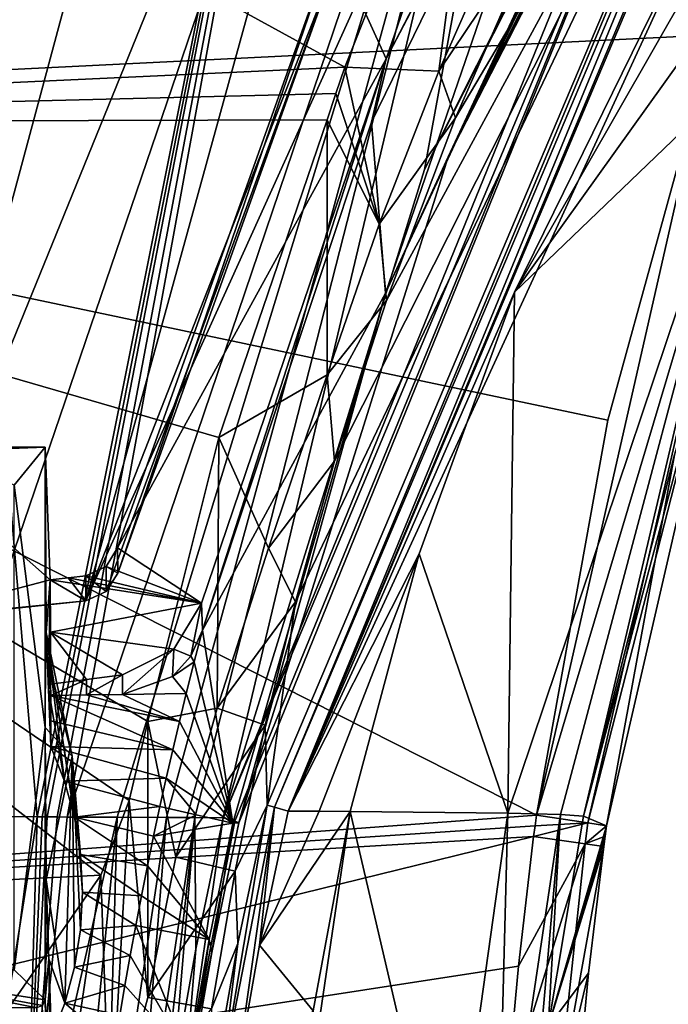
# Model space of a CAD drawing. Header units: millimetres. Extents: x -150 to 308, y -116 to 257.
# Tile 86 of 147: x 260.67 to 268.48, y 124.49 to 136.36. Entities that reach past the tile are written whole.
import ezdxf

# ---------------------------------------------------------------- set-up
doc = ezdxf.new("R2010")
doc.units = ezdxf.units.MM
doc.header["$LTSCALE"] = 81.481481
for name, color, linetype in [('197', 7, 'CONTINUOUS'), ('198', 7, 'CONTINUOUS'), ('209', 7, 'CONTINUOUS'), ('210', 7, 'CONTINUOUS'), ('211', 7, 'CONTINUOUS'), ('212', 7, 'CONTINUOUS'), ('213', 7, 'CONTINUOUS'), ('222', 7, 'CONTINUOUS'), ('223', 7, 'CONTINUOUS'), ('224', 7, 'CONTINUOUS'), ('226', 7, 'CONTINUOUS'), ('227', 7, 'CONTINUOUS'), ('228', 7, 'CONTINUOUS'), ('249', 7, 'CONTINUOUS'), ('255', 7, 'CONTINUOUS'), ('256', 7, 'CONTINUOUS'), ('257', 7, 'CONTINUOUS'), ('261', 7, 'CONTINUOUS'), ('262', 7, 'CONTINUOUS'), ('263', 7, 'CONTINUOUS'), ('265', 7, 'CONTINUOUS'), ('266', 7, 'CONTINUOUS'), ('267', 7, 'CONTINUOUS'), ('379', 7, 'CONTINUOUS'), ('390', 7, 'CONTINUOUS'), ('391', 7, 'CONTINUOUS'), ('397', 7, 'CONTINUOUS'), ('398', 7, 'CONTINUOUS'), ('400', 7, 'CONTINUOUS'), ('401', 7, 'CONTINUOUS'), ('445', 7, 'CONTINUOUS'), ('446', 7, 'CONTINUOUS'), ('447', 7, 'CONTINUOUS'), ('448', 7, 'CONTINUOUS'), ('449', 7, 'CONTINUOUS'), ('450', 7, 'CONTINUOUS'), ('451', 7, 'CONTINUOUS'), ('455', 7, 'CONTINUOUS'), ('469', 7, 'CONTINUOUS'), ('470', 7, 'CONTINUOUS'), ('471', 7, 'CONTINUOUS'), ('472', 7, 'CONTINUOUS'), ('473', 7, 'CONTINUOUS'), ('474', 7, 'CONTINUOUS'), ('493', 7, 'CONTINUOUS'), ('494', 7, 'CONTINUOUS')]:
    doc.layers.add(name, color=color, linetype=linetype)

msp = doc.modelspace()

# ---------------------------------------------------------------- linework, layer by layer
at = {"layer": '197', "linetype": 'CONTINUOUS'}
for points in [[(270.345, 142.189, -32.976), (263.901, 126.823, -33.059), (268.988, 137.888, -33.724), (270.345, 142.189, -32.976)], [(268.988, 137.888, -33.724), (263.901, 126.823, -33.059), (266.63, 133.078, -33.714), (268.988, 137.888, -33.724)], [(266.63, 133.078, -33.714), (263.901, 126.823, -33.059), (265.482, 129.923, -33.65), (266.63, 133.078, -33.714)], [(263.901, 126.823, -33.059), (264.277, 126.82, -33.302), (265.482, 129.923, -33.65), (263.901, 126.823, -33.059)], [(264.277, 126.82, -33.302), (264.648, 126.818, -33.552), (265.482, 129.923, -33.65), (264.277, 126.82, -33.302)]]:
    msp.add_3dface(points, dxfattribs=at)
at = {"layer": '198', "linetype": 'CONTINUOUS'}
for points in [[(264.277, 126.82, -33.302), (263.901, 126.823, -33.059), (263.558, 125.207, -32.981), (264.277, 126.82, -33.302)], [(264.648, 126.818, -33.552), (264.277, 126.82, -33.302), (263.558, 125.207, -32.981), (264.648, 126.818, -33.552)], [(264.648, 126.818, -33.552), (263.558, 125.207, -32.981), (264.203, 124.414, -33.465), (264.648, 126.818, -33.552)], [(263.558, 125.207, -32.981), (263.258, 123.513, -32.887), (264.203, 124.414, -33.465), (263.558, 125.207, -32.981)]]:
    msp.add_3dface(points, dxfattribs=at)
at = {"layer": '209', "linetype": 'CONTINUOUS'}
for points in [[(267.459, 126.761, -39.477), (267.032, 124.223, -39.771), (267.737, 126.644, -51.628), (267.459, 126.761, -39.477)], [(267.737, 126.644, -51.628), (267.032, 124.223, -39.771), (267.72, 126.52, -51.629), (267.737, 126.644, -51.628)], [(267.032, 124.223, -39.771), (267.703, 126.395, -51.63), (267.72, 126.52, -51.629), (267.032, 124.223, -39.771)], [(267.52, 124.869, -51.641), (267.703, 126.395, -51.63), (267.032, 124.223, -39.771), (267.52, 124.869, -51.641)], [(267.371, 123.276, -51.652), (267.52, 124.869, -51.641), (267.032, 124.223, -39.771), (267.371, 123.276, -51.652)]]:
    msp.add_3dface(points, dxfattribs=at)
at = {"layer": '210', "linetype": 'CONTINUOUS'}
for points in [[(266.859, 126.516, -52.807), (267.478, 126.43, -52.362), (266.676, 124.955, -52.814), (266.859, 126.516, -52.807)], [(266.676, 124.955, -52.814), (267.478, 126.43, -52.362), (266.529, 123.351, -52.821), (266.676, 124.955, -52.814)], [(266.529, 123.351, -52.821), (267.478, 126.43, -52.362), (267.145, 123.298, -52.377), (266.529, 123.351, -52.821)], [(267.478, 126.43, -52.362), (267.703, 126.395, -51.63), (267.145, 123.298, -52.377), (267.478, 126.43, -52.362)], [(267.703, 126.395, -51.63), (267.52, 124.869, -51.641), (267.145, 123.298, -52.377), (267.703, 126.395, -51.63)], [(267.52, 124.869, -51.641), (267.371, 123.276, -51.652), (267.145, 123.298, -52.377), (267.52, 124.869, -51.641)]]:
    msp.add_3dface(points, dxfattribs=at)
at = {"layer": '211', "linetype": 'CONTINUOUS'}
for points in [[(266.894, 126.772, -52.806), (267.512, 126.682, -52.361), (266.876, 126.644, -52.807), (266.894, 126.772, -52.806)], [(267.478, 126.43, -52.362), (266.859, 126.516, -52.807), (267.512, 126.682, -52.361), (267.478, 126.43, -52.362)], [(267.512, 126.682, -52.361), (266.859, 126.516, -52.807), (266.876, 126.644, -52.807), (267.512, 126.682, -52.361)], [(267.737, 126.644, -51.628), (267.478, 126.43, -52.362), (267.512, 126.682, -52.361), (267.737, 126.644, -51.628)], [(267.737, 126.644, -51.628), (267.72, 126.52, -51.629), (267.478, 126.43, -52.362), (267.737, 126.644, -51.628)], [(267.72, 126.52, -51.629), (267.703, 126.395, -51.63), (267.478, 126.43, -52.362), (267.72, 126.52, -51.629)]]:
    msp.add_3dface(points, dxfattribs=at)
at = {"layer": '212', "linetype": 'CONTINUOUS'}
for points in [[(269.631, 135.953, -51.993), (266.894, 126.772, -52.806), (269.029, 136.181, -52.416), (269.631, 135.953, -51.993)], [(269.029, 136.181, -52.416), (266.894, 126.772, -52.806), (267.753, 131.536, -52.69), (269.029, 136.181, -52.416)], [(267.512, 126.682, -52.361), (266.894, 126.772, -52.806), (269.631, 135.953, -51.993), (267.512, 126.682, -52.361)], [(269.854, 135.824, -51.268), (267.512, 126.682, -52.361), (269.631, 135.953, -51.993), (269.854, 135.824, -51.268)], [(267.737, 126.644, -51.628), (267.512, 126.682, -52.361), (269.854, 135.824, -51.268), (267.737, 126.644, -51.628)], [(267.737, 126.644, -51.628), (269.854, 135.824, -51.268), (268.556, 131.118, -51.521), (267.737, 126.644, -51.628)]]:
    msp.add_3dface(points, dxfattribs=at)
at = {"layer": '213', "linetype": 'CONTINUOUS'}
for points in [[(267.459, 126.761, -39.477), (268.556, 131.118, -51.521), (269.09, 132.892, -38.655), (267.459, 126.761, -39.477)], [(267.459, 126.761, -39.477), (267.737, 126.644, -51.628), (268.556, 131.118, -51.521), (267.459, 126.761, -39.477)]]:
    msp.add_3dface(points, dxfattribs=at)
at = {"layer": '222', "linetype": 'CONTINUOUS'}
for points in [[(272.052, 142.569, -33.602), (266.63, 133.078, -33.714), (274.657, 144.301, -34.698), (272.052, 142.569, -33.602)], [(274.657, 144.301, -34.698), (266.63, 133.078, -33.714), (269.626, 135.958, -35.577), (274.657, 144.301, -34.698)], [(272.052, 142.569, -33.602), (268.988, 137.888, -33.724), (266.63, 133.078, -33.714), (272.052, 142.569, -33.602)]]:
    msp.add_3dface(points, dxfattribs=at)
at = {"layer": '223', "linetype": 'CONTINUOUS'}
for points in [[(269.626, 135.958, -35.577), (266.63, 133.078, -33.714), (266.549, 126.796, -35.817), (269.626, 135.958, -35.577)], [(267.183, 126.78, -37.515), (269.626, 135.958, -35.577), (266.549, 126.796, -35.817), (267.183, 126.78, -37.515)], [(267.459, 126.761, -39.477), (269.626, 135.958, -35.577), (267.183, 126.78, -37.515), (267.459, 126.761, -39.477)], [(267.459, 126.761, -39.477), (269.09, 132.892, -38.655), (269.626, 135.958, -35.577), (267.459, 126.761, -39.477)], [(266.63, 133.078, -33.714), (265.482, 129.923, -33.65), (266.549, 126.796, -35.817), (266.63, 133.078, -33.714)], [(265.482, 129.923, -33.65), (264.648, 126.818, -33.552), (266.549, 126.796, -35.817), (265.482, 129.923, -33.65)]]:
    msp.add_3dface(points, dxfattribs=at)
at = {"layer": '224', "linetype": 'CONTINUOUS'}
for points in [[(263.91, 121.809, -33.373), (264.648, 126.818, -33.552), (264.203, 124.414, -33.465), (263.91, 121.809, -33.373)], [(264.648, 126.818, -33.552), (263.91, 121.809, -33.373), (265.836, 121.725, -35.92), (264.648, 126.818, -33.552)], [(266.549, 126.796, -35.817), (264.648, 126.818, -33.552), (265.836, 121.725, -35.92), (266.549, 126.796, -35.817)], [(266.412, 121.61, -37.82), (266.549, 126.796, -35.817), (265.836, 121.725, -35.92), (266.412, 121.61, -37.82)], [(267.183, 126.78, -37.515), (266.549, 126.796, -35.817), (266.412, 121.61, -37.82), (267.183, 126.78, -37.515)], [(266.718, 121.508, -40.054), (267.183, 126.78, -37.515), (266.412, 121.61, -37.82), (266.718, 121.508, -40.054)], [(266.718, 121.508, -40.054), (267.032, 124.223, -39.771), (267.183, 126.78, -37.515), (266.718, 121.508, -40.054)], [(267.032, 124.223, -39.771), (267.459, 126.761, -39.477), (267.183, 126.78, -37.515), (267.032, 124.223, -39.771)]]:
    msp.add_3dface(points, dxfattribs=at)
at = {"layer": '226', "linetype": 'CONTINUOUS'}
for points in [[(249.827, 143.941, -54.376), (261.802, 143.996, -53.659), (250.149, 135.246, -54.857), (249.827, 143.941, -54.376)], [(261.802, 143.996, -53.659), (269.029, 136.181, -52.416), (250.149, 135.246, -54.857), (261.802, 143.996, -53.659)], [(269.029, 136.181, -52.416), (261.802, 143.996, -53.659), (270.817, 140.627, -52.018), (269.029, 136.181, -52.416)]]:
    msp.add_3dface(points, dxfattribs=at)
at = {"layer": '227', "linetype": 'CONTINUOUS'}
for points in [[(269.029, 136.181, -52.416), (267.753, 131.536, -52.69), (250.149, 135.246, -54.857), (269.029, 136.181, -52.416)], [(250.149, 135.246, -54.857), (266.894, 126.772, -52.806), (250.119, 125.528, -55.147), (250.149, 135.246, -54.857)], [(267.753, 131.536, -52.69), (266.894, 126.772, -52.806), (250.149, 135.246, -54.857), (267.753, 131.536, -52.69)], [(266.894, 126.772, -52.806), (266.876, 126.644, -52.807), (250.119, 125.528, -55.147), (266.894, 126.772, -52.806)], [(266.876, 126.644, -52.807), (266.859, 126.516, -52.807), (250.119, 125.528, -55.147), (266.876, 126.644, -52.807)]]:
    msp.add_3dface(points, dxfattribs=at)
at = {"layer": '228', "linetype": 'CONTINUOUS'}
for points in [[(266.859, 126.516, -52.807), (266.676, 124.955, -52.814), (250.118, 122.401, -55.186), (266.859, 126.516, -52.807)], [(250.119, 125.528, -55.147), (266.859, 126.516, -52.807), (250.118, 122.401, -55.186), (250.119, 125.528, -55.147)], [(266.676, 124.955, -52.814), (266.529, 123.351, -52.821), (250.118, 122.401, -55.186), (266.676, 124.955, -52.814)]]:
    msp.add_3dface(points, dxfattribs=at)
at = {"layer": '249', "linetype": 'CONTINUOUS'}
for points in [[(266.542, 137.605, -37.243), (265.718, 135.74, -37.353), (267.019, 137.683, -37.24), (266.542, 137.605, -37.243)], [(267.019, 137.683, -37.24), (265.718, 135.74, -37.353), (265.916, 135.178, -37.389), (267.019, 137.683, -37.24)], [(265.718, 135.74, -37.353), (264.997, 133.897, -37.423), (265.916, 135.178, -37.389), (265.718, 135.74, -37.353)], [(265.916, 135.178, -37.389), (264.997, 133.897, -37.423), (265.088, 132.976, -37.449), (265.916, 135.178, -37.389)], [(264.997, 133.897, -37.423), (264.37, 132.083, -37.452), (265.088, 132.976, -37.449), (264.997, 133.897, -37.423)], [(265.088, 132.976, -37.449), (264.37, 132.083, -37.452), (264.462, 131.04, -37.437), (265.088, 132.976, -37.449)], [(264.37, 132.083, -37.452), (263.664, 129.993, -37.402), (264.462, 131.04, -37.437), (264.37, 132.083, -37.452)], [(264.462, 131.04, -37.437), (263.664, 129.993, -37.402), (263.989, 129.347, -37.369), (264.462, 131.04, -37.437)], [(263.664, 129.993, -37.402), (263.046, 128.064, -37.278), (263.989, 129.347, -37.369), (263.664, 129.993, -37.402)], [(263.989, 129.347, -37.369), (263.046, 128.064, -37.278), (263.627, 127.86, -37.26), (263.989, 129.347, -37.369)], [(263.046, 128.064, -37.278), (262.551, 126.268, -37.086), (263.627, 127.86, -37.26), (263.046, 128.064, -37.278)], [(263.627, 127.86, -37.26), (262.551, 126.268, -37.086), (263.262, 126.1, -37.064), (263.627, 127.86, -37.26)], [(262.551, 126.268, -37.086), (262.211, 124.576, -36.828), (263.262, 126.1, -37.064), (262.551, 126.268, -37.086)], [(263.262, 126.1, -37.064), (262.211, 124.576, -36.828), (262.979, 124.441, -36.804), (263.262, 126.1, -37.064)], [(262.211, 124.576, -36.828), (261.757, 122.87, -36.464), (262.979, 124.441, -36.804), (262.211, 124.576, -36.828)]]:
    msp.add_3dface(points, dxfattribs=at)
at = {"layer": '255', "linetype": 'CONTINUOUS'}
for points in [[(264.584, 135.789, -50.393), (265.718, 135.74, -37.353), (266.275, 140.031, -50.002), (264.584, 135.789, -50.393)], [(265.718, 135.74, -37.353), (266.542, 137.605, -37.243), (266.275, 140.031, -50.002), (265.718, 135.74, -37.353)], [(264.476, 135.473, -50.418), (264.997, 133.897, -37.423), (264.584, 135.789, -50.393), (264.476, 135.473, -50.418)], [(264.997, 133.897, -37.423), (265.718, 135.74, -37.353), (264.584, 135.789, -50.393), (264.997, 133.897, -37.423)], [(264.37, 135.154, -50.443), (264.997, 133.897, -37.423), (264.476, 135.473, -50.418), (264.37, 135.154, -50.443)], [(264.37, 132.083, -37.452), (264.997, 133.897, -37.423), (264.37, 135.154, -50.443), (264.37, 132.083, -37.452)]]:
    msp.add_3dface(points, dxfattribs=at)
at = {"layer": '256', "linetype": 'CONTINUOUS'}
for points in [[(264.37, 132.083, -37.452), (264.37, 135.154, -50.443), (263.069, 131.325, -50.733), (264.37, 132.083, -37.452)], [(263.664, 129.993, -37.402), (264.37, 132.083, -37.452), (263.069, 131.325, -50.733), (263.664, 129.993, -37.402)], [(262.211, 127.903, -50.904), (263.046, 128.064, -37.278), (263.069, 131.325, -50.733), (262.211, 127.903, -50.904)], [(263.046, 128.064, -37.278), (263.664, 129.993, -37.402), (263.069, 131.325, -50.733), (263.046, 128.064, -37.278)], [(262.551, 126.268, -37.086), (263.046, 128.064, -37.278), (262.211, 127.903, -50.904), (262.551, 126.268, -37.086)], [(262.211, 124.576, -36.828), (262.551, 126.268, -37.086), (262.211, 127.903, -50.904), (262.211, 124.576, -36.828)]]:
    msp.add_3dface(points, dxfattribs=at)
at = {"layer": '257', "linetype": 'CONTINUOUS'}
for points in [[(262.211, 124.576, -36.828), (262.211, 127.903, -50.904), (261.989, 126.952, -50.943), (262.211, 124.576, -36.828)], [(261.646, 126.05, -51.006), (261.757, 122.87, -36.464), (261.989, 126.952, -50.943), (261.646, 126.05, -51.006)], [(261.757, 122.87, -36.464), (262.211, 124.576, -36.828), (261.989, 126.952, -50.943), (261.757, 122.87, -36.464)], [(260.269, 124.069, -51.259), (260.937, 121.264, -35.976), (261.646, 126.05, -51.006), (260.269, 124.069, -51.259)], [(260.937, 121.264, -35.976), (261.757, 122.87, -36.464), (261.646, 126.05, -51.006), (260.937, 121.264, -35.976)]]:
    msp.add_3dface(points, dxfattribs=at)
at = {"layer": '261', "linetype": 'CONTINUOUS'}
for points in [[(264.476, 135.473, -50.418), (264.584, 135.789, -50.393), (250, 135.115, -51.86), (264.476, 135.473, -50.418)], [(264.37, 135.154, -50.443), (264.476, 135.473, -50.418), (250, 135.115, -51.86), (264.37, 135.154, -50.443)], [(263.069, 131.325, -50.733), (264.37, 135.154, -50.443), (250, 135.115, -51.86), (263.069, 131.325, -50.733)], [(262.211, 127.903, -50.904), (263.069, 131.325, -50.733), (250, 135.115, -51.86), (262.211, 127.903, -50.904)], [(261.989, 126.952, -50.943), (262.211, 127.903, -50.904), (250, 135.115, -51.86), (261.989, 126.952, -50.943)], [(261.646, 126.05, -51.006), (261.989, 126.952, -50.943), (250, 135.115, -51.86), (261.646, 126.05, -51.006)], [(261.646, 126.05, -51.006), (250, 135.115, -51.86), (250.057, 125.479, -52.148), (261.646, 126.05, -51.006)]]:
    msp.add_3dface(points, dxfattribs=at)
at = {"layer": '262', "linetype": 'CONTINUOUS'}
for points in [[(264.584, 135.789, -50.393), (250.087, 143.74, -51.383), (250, 135.115, -51.86), (264.584, 135.789, -50.393)], [(250.087, 143.74, -51.383), (264.584, 135.789, -50.393), (266.275, 140.031, -50.002), (250.087, 143.74, -51.383)]]:
    msp.add_3dface(points, dxfattribs=at)
at = {"layer": '263', "linetype": 'CONTINUOUS'}
msp.add_3dface([(260.269, 124.069, -51.259), (261.646, 126.05, -51.006), (250.057, 125.479, -52.148), (260.269, 124.069, -51.259)], dxfattribs=at)
at = {"layer": '265', "linetype": 'CONTINUOUS'}
for points in [[(270.279, 142.553, -33.088), (263.989, 129.347, -37.369), (263.649, 126.894, -33.194), (270.279, 142.553, -33.088)], [(264.462, 131.04, -37.437), (263.989, 129.347, -37.369), (270.279, 142.553, -33.088), (264.462, 131.04, -37.437)], [(265.088, 132.976, -37.449), (264.462, 131.04, -37.437), (270.279, 142.553, -33.088), (265.088, 132.976, -37.449)], [(265.916, 135.178, -37.389), (265.088, 132.976, -37.449), (270.279, 142.553, -33.088), (265.916, 135.178, -37.389)], [(267.019, 137.683, -37.24), (265.916, 135.178, -37.389), (270.279, 142.553, -33.088), (267.019, 137.683, -37.24)], [(263.989, 129.347, -37.369), (263.627, 127.86, -37.26), (263.649, 126.894, -33.194), (263.989, 129.347, -37.369)]]:
    msp.add_3dface(points, dxfattribs=at)
at = {"layer": '266', "linetype": 'CONTINUOUS'}
for points in [[(270.279, 142.553, -33.088), (263.649, 126.894, -33.194), (263.738, 126.87, -33.051), (270.279, 142.553, -33.088)], [(270.279, 142.553, -33.088), (263.738, 126.87, -33.051), (270.32, 142.439, -32.961), (270.279, 142.553, -33.088)], [(263.738, 126.87, -33.051), (263.901, 126.823, -33.059), (270.32, 142.439, -32.961), (263.738, 126.87, -33.051)], [(263.901, 126.823, -33.059), (270.45, 142.352, -32.967), (270.32, 142.439, -32.961), (263.901, 126.823, -33.059)], [(263.901, 126.823, -33.059), (270.345, 142.189, -32.976), (270.45, 142.352, -32.967), (263.901, 126.823, -33.059)]]:
    msp.add_3dface(points, dxfattribs=at)
at = {"layer": '267', "linetype": 'CONTINUOUS'}
for points in [[(263.738, 126.87, -33.051), (263.649, 126.894, -33.194), (263.089, 123.536, -32.88), (263.738, 126.87, -33.051)], [(263.089, 123.536, -32.88), (263.649, 126.894, -33.194), (263.296, 125.227, -33.114), (263.089, 123.536, -32.88)], [(263.258, 123.513, -32.887), (263.738, 126.87, -33.051), (263.089, 123.536, -32.88), (263.258, 123.513, -32.887)], [(263.258, 123.513, -32.887), (263.558, 125.207, -32.981), (263.738, 126.87, -33.051), (263.258, 123.513, -32.887)], [(263.558, 125.207, -32.981), (263.901, 126.823, -33.059), (263.738, 126.87, -33.051), (263.558, 125.207, -32.981)], [(262.998, 123.542, -33.023), (263.089, 123.536, -32.88), (263.296, 125.227, -33.114), (262.998, 123.542, -33.023)]]:
    msp.add_3dface(points, dxfattribs=at)
at = {"layer": '379', "linetype": 'CONTINUOUS'}
for points in [[(263.627, 127.86, -37.26), (263.262, 126.1, -37.064), (263.649, 126.894, -33.194), (263.627, 127.86, -37.26)], [(263.649, 126.894, -33.194), (263.262, 126.1, -37.064), (263.296, 125.227, -33.114), (263.649, 126.894, -33.194)], [(263.262, 126.1, -37.064), (262.979, 124.441, -36.804), (263.296, 125.227, -33.114), (263.262, 126.1, -37.064)], [(262.979, 124.441, -36.804), (262.998, 123.542, -33.023), (263.296, 125.227, -33.114), (262.979, 124.441, -36.804)]]:
    msp.add_3dface(points, dxfattribs=at)
at = {"layer": '390', "linetype": 'CONTINUOUS'}
for points in [[(262.87, 129.005, -34.325), (262.771, 128.623, -34.311), (262.731, 128.692, -34.31), (262.87, 129.005, -34.325)], [(262.731, 128.692, -34.31), (262.771, 128.623, -34.311), (262.507, 128.447, -34.291), (262.731, 128.692, -34.31)], [(262.771, 128.623, -34.311), (262.675, 128.24, -34.297), (262.507, 128.447, -34.291), (262.771, 128.623, -34.311)], [(262.507, 128.447, -34.291), (262.675, 128.24, -34.297), (261.905, 128.229, -34.248), (262.507, 128.447, -34.291)], [(261.043, 128.217, -34.195), (261.474, 128.223, -34.222), (262.592, 127.901, -34.284), (261.043, 128.217, -34.195)], [(261.044, 127.91, -34.19), (261.043, 128.217, -34.195), (262.512, 127.56, -34.271), (261.044, 127.91, -34.19)], [(262.512, 127.56, -34.271), (261.043, 128.217, -34.195), (262.592, 127.901, -34.284), (262.512, 127.56, -34.271)], [(261.474, 128.223, -34.222), (261.905, 128.229, -34.248), (262.592, 127.901, -34.284), (261.474, 128.223, -34.222)], [(261.905, 128.229, -34.248), (262.675, 128.24, -34.297), (262.592, 127.901, -34.284), (261.905, 128.229, -34.248)], [(261.045, 127.602, -34.184), (261.044, 127.91, -34.19), (262.512, 127.56, -34.271), (261.045, 127.602, -34.184)], [(261.208, 127.184, -34.183), (261.045, 127.602, -34.184), (262.434, 127.219, -34.257), (261.208, 127.184, -34.183)], [(262.434, 127.219, -34.257), (261.045, 127.602, -34.184), (262.512, 127.56, -34.271), (262.434, 127.219, -34.257)], [(262.358, 126.877, -34.243), (261.208, 127.184, -34.183), (262.434, 127.219, -34.257), (262.358, 126.877, -34.243)], [(261.327, 126.749, -34.18), (261.208, 127.184, -34.183), (262.358, 126.877, -34.243), (261.327, 126.749, -34.18)], [(262.282, 126.52, -34.228), (261.327, 126.749, -34.18), (262.358, 126.877, -34.243), (262.282, 126.52, -34.228)], [(261.399, 126.301, -34.173), (261.327, 126.749, -34.18), (262.208, 126.162, -34.212), (261.399, 126.301, -34.173)], [(262.208, 126.162, -34.212), (261.327, 126.749, -34.18), (262.282, 126.52, -34.228), (262.208, 126.162, -34.212)], [(261.423, 125.845, -34.16), (261.399, 126.301, -34.173), (262.136, 125.803, -34.196), (261.423, 125.845, -34.16)], [(262.136, 125.803, -34.196), (261.399, 126.301, -34.173), (262.208, 126.162, -34.212), (262.136, 125.803, -34.196)], [(261.399, 125.39, -34.143), (261.423, 125.845, -34.16), (262.067, 125.442, -34.18), (261.399, 125.39, -34.143)], [(262.067, 125.442, -34.18), (261.423, 125.845, -34.16), (262.136, 125.803, -34.196), (262.067, 125.442, -34.18)], [(261.328, 124.943, -34.126), (261.399, 125.39, -34.143), (262, 125.082, -34.163), (261.328, 124.943, -34.126)], [(262, 125.082, -34.163), (261.399, 125.39, -34.143), (262.067, 125.442, -34.18), (262, 125.082, -34.163)], [(261.936, 124.721, -34.146), (261.328, 124.943, -34.126), (262, 125.082, -34.163), (261.936, 124.721, -34.146)], [(261.212, 124.509, -34.105), (261.328, 124.943, -34.126), (261.936, 124.721, -34.146), (261.212, 124.509, -34.105)], [(261.875, 124.361, -34.128), (261.212, 124.509, -34.105), (261.936, 124.721, -34.146), (261.875, 124.361, -34.128)], [(261.212, 124.509, -34.105), (261.816, 124.001, -34.11), (261.053, 124.092, -34.079), (261.212, 124.509, -34.105)], [(261.816, 124.001, -34.11), (261.212, 124.509, -34.105), (261.875, 124.361, -34.128), (261.816, 124.001, -34.11)]]:
    msp.add_3dface(points, dxfattribs=at)
at = {"layer": '391', "linetype": 'CONTINUOUS'}
for points in [[(264.906, 135.125, -34.398), (267.87, 141.2, -34.296), (265.076, 133.066, -34.469), (264.906, 135.125, -34.398)], [(265.076, 133.066, -34.469), (267.87, 141.2, -34.296), (268.646, 140.756, -34.401), (265.076, 133.066, -34.469)], [(262.87, 129.005, -34.325), (264.906, 135.125, -34.398), (265.076, 133.066, -34.469), (262.87, 129.005, -34.325)], [(263.235, 126.679, -34.289), (262.87, 129.005, -34.325), (265.076, 133.066, -34.469), (263.235, 126.679, -34.289)], [(262.771, 128.623, -34.311), (262.87, 129.005, -34.325), (263.235, 126.679, -34.289), (262.771, 128.623, -34.311)], [(262.675, 128.24, -34.297), (262.771, 128.623, -34.311), (263.235, 126.679, -34.289), (262.675, 128.24, -34.297)], [(262.592, 127.901, -34.284), (262.675, 128.24, -34.297), (263.235, 126.679, -34.289), (262.592, 127.901, -34.284)], [(262.512, 127.56, -34.271), (262.592, 127.901, -34.284), (263.235, 126.679, -34.289), (262.512, 127.56, -34.271)], [(262.434, 127.219, -34.257), (262.512, 127.56, -34.271), (263.235, 126.679, -34.289), (262.434, 127.219, -34.257)], [(262.358, 126.877, -34.243), (262.434, 127.219, -34.257), (262.796, 126.778, -34.266), (262.358, 126.877, -34.243)], [(262.796, 126.778, -34.266), (262.434, 127.219, -34.257), (263.235, 126.679, -34.289), (262.796, 126.778, -34.266)]]:
    msp.add_3dface(points, dxfattribs=at)
at = {"layer": '397', "linetype": 'CONTINUOUS'}
for points in [[(269.099, 141.491, -34.227), (269.565, 142.217, -34.056), (265.83, 134.708, -33.176), (269.099, 141.491, -34.227)], [(269.565, 142.217, -34.056), (269.565, 141.982, -33.058), (265.83, 134.708, -33.176), (269.565, 142.217, -34.056)], [(268.646, 140.756, -34.401), (269.099, 141.491, -34.227), (265.83, 134.708, -33.176), (268.646, 140.756, -34.401)], [(265.076, 133.066, -34.469), (268.646, 140.756, -34.401), (265.83, 134.708, -33.176), (265.076, 133.066, -34.469)], [(263.306, 126.683, -32.972), (265.076, 133.066, -34.469), (265.83, 134.708, -33.176), (263.306, 126.683, -32.972)], [(263.235, 126.679, -34.289), (265.076, 133.066, -34.469), (263.306, 126.683, -32.972), (263.235, 126.679, -34.289)], [(262.95, 125.274, -34.22), (263.235, 126.679, -34.289), (262.981, 125.119, -32.892), (262.95, 125.274, -34.22)], [(262.981, 125.119, -32.892), (263.235, 126.679, -34.289), (263.306, 126.683, -32.972), (262.981, 125.119, -32.892)], [(262.704, 123.541, -32.805), (262.704, 123.858, -34.144), (262.95, 125.274, -34.22), (262.704, 123.541, -32.805)], [(262.704, 123.541, -32.805), (262.95, 125.274, -34.22), (262.981, 125.119, -32.892), (262.704, 123.541, -32.805)]]:
    msp.add_3dface(points, dxfattribs=at)
at = {"layer": '398', "linetype": 'CONTINUOUS'}
for points in [[(262.358, 126.877, -34.243), (262.796, 126.778, -34.266), (262.282, 126.52, -34.228), (262.358, 126.877, -34.243)], [(263.235, 126.679, -34.289), (262.282, 126.52, -34.228), (262.796, 126.778, -34.266), (263.235, 126.679, -34.289)], [(262.282, 126.52, -34.228), (263.235, 126.679, -34.289), (262.95, 125.274, -34.22), (262.282, 126.52, -34.228)], [(262.208, 126.162, -34.212), (262.282, 126.52, -34.228), (262.95, 125.274, -34.22), (262.208, 126.162, -34.212)], [(262.136, 125.803, -34.196), (262.208, 126.162, -34.212), (262.95, 125.274, -34.22), (262.136, 125.803, -34.196)], [(262.067, 125.442, -34.18), (262.136, 125.803, -34.196), (262.95, 125.274, -34.22), (262.067, 125.442, -34.18)], [(262.704, 123.858, -34.144), (262, 125.082, -34.163), (262.067, 125.442, -34.18), (262.704, 123.858, -34.144)], [(262.704, 123.858, -34.144), (262.067, 125.442, -34.18), (262.95, 125.274, -34.22), (262.704, 123.858, -34.144)], [(262.704, 123.858, -34.144), (261.936, 124.721, -34.146), (262, 125.082, -34.163), (262.704, 123.858, -34.144)], [(262.704, 123.858, -34.144), (261.875, 124.361, -34.128), (261.936, 124.721, -34.146), (262.704, 123.858, -34.144)]]:
    msp.add_3dface(points, dxfattribs=at)
at = {"layer": '400', "linetype": 'CONTINUOUS'}
for points in [[(263.261, 126.703, -32.76), (263.121, 126.741, -32.608), (262.658, 123.56, -32.598), (263.261, 126.703, -32.76)], [(262.658, 123.56, -32.598), (263.121, 126.741, -32.608), (262.789, 125.159, -32.53), (262.658, 123.56, -32.598)], [(263.306, 126.683, -32.972), (263.261, 126.703, -32.76), (262.658, 123.56, -32.598), (263.306, 126.683, -32.972)], [(262.981, 125.119, -32.892), (263.306, 126.683, -32.972), (262.658, 123.56, -32.598), (262.981, 125.119, -32.892)], [(262.511, 123.592, -32.444), (262.658, 123.56, -32.598), (262.789, 125.159, -32.53), (262.511, 123.592, -32.444)], [(262.704, 123.541, -32.805), (262.981, 125.119, -32.892), (262.658, 123.56, -32.598), (262.704, 123.541, -32.805)]]:
    msp.add_3dface(points, dxfattribs=at)
at = {"layer": '401', "linetype": 'CONTINUOUS'}
for points in [[(255.569, 126.77, -29.633), (260.1, 121.866, -31.222), (260.877, 126.753, -31.429), (255.569, 126.77, -29.633)], [(260.1, 121.866, -31.222), (260.737, 121.874, -31.523), (260.877, 126.753, -31.429), (260.1, 121.866, -31.222)], [(260.877, 126.753, -31.429), (260.737, 121.874, -31.523), (260.939, 126.753, -31.458), (260.877, 126.753, -31.429)], [(260.939, 126.753, -31.458), (260.737, 121.874, -31.523), (261, 126.752, -31.486), (260.939, 126.753, -31.458)], [(261, 126.752, -31.486), (260.737, 121.874, -31.523), (261.119, 126.752, -31.543), (261, 126.752, -31.486)], [(261.119, 126.752, -31.543), (260.737, 121.874, -31.523), (261.239, 126.751, -31.6), (261.119, 126.752, -31.543)], [(261.239, 126.751, -31.6), (260.737, 121.874, -31.523), (261.841, 126.748, -31.902), (261.239, 126.751, -31.6)], [(260.737, 121.874, -31.523), (261.366, 121.883, -31.843), (261.841, 126.748, -31.902), (260.737, 121.874, -31.523)], [(261.366, 121.883, -31.843), (261.706, 121.888, -32.025), (261.841, 126.748, -31.902), (261.366, 121.883, -31.843)], [(261.841, 126.748, -31.902), (261.706, 121.888, -32.025), (262.436, 126.745, -32.218), (261.841, 126.748, -31.902)], [(261.706, 121.888, -32.025), (262.042, 121.893, -32.213), (262.436, 126.745, -32.218), (261.706, 121.888, -32.025)], [(262.436, 126.745, -32.218), (262.042, 121.893, -32.213), (262.779, 126.744, -32.41), (262.436, 126.745, -32.218)], [(262.042, 121.893, -32.213), (262.327, 122.743, -32.363), (262.779, 126.744, -32.41), (262.042, 121.893, -32.213)], [(262.327, 122.743, -32.363), (262.511, 123.592, -32.444), (262.779, 126.744, -32.41), (262.327, 122.743, -32.363)], [(262.511, 123.592, -32.444), (262.789, 125.159, -32.53), (262.779, 126.744, -32.41), (262.511, 123.592, -32.444)], [(262.789, 125.159, -32.53), (263.121, 126.741, -32.608), (262.779, 126.744, -32.41), (262.789, 125.159, -32.53)]]:
    msp.add_3dface(points, dxfattribs=at)
at = {"layer": '445', "linetype": 'CONTINUOUS'}
for points in [[(260.944, 124.478, -43.27), (260.974, 124.547, -43.254), (261.019, 122.468, -35.081), (260.944, 124.478, -43.27)], [(261.019, 122.468, -35.081), (260.974, 124.547, -43.254), (261.047, 122.543, -35.096), (261.019, 122.468, -35.081)]]:
    msp.add_3dface(points, dxfattribs=at)
at = {"layer": '446', "linetype": 'CONTINUOUS'}
for points in [[(260.974, 124.547, -43.254), (260.974, 127.83, -42.477), (260.978, 126.701, -42.302), (260.974, 124.547, -43.254)], [(260.987, 125.995, -41.37), (260.974, 124.547, -43.254), (260.978, 126.701, -42.302), (260.987, 125.995, -41.37)], [(261.02, 125.042, -37.72), (260.974, 124.547, -43.254), (260.987, 125.995, -41.37), (261.02, 125.042, -37.72)], [(261.047, 122.543, -35.096), (260.974, 124.547, -43.254), (261.02, 125.042, -37.72), (261.047, 122.543, -35.096)], [(261.053, 124.092, -34.079), (261.047, 122.543, -35.096), (261.02, 125.042, -37.72), (261.053, 124.092, -34.079)]]:
    msp.add_3dface(points, dxfattribs=at)
at = {"layer": '447', "linetype": 'CONTINUOUS'}
for points in [[(260.987, 128.975, -40.666), (261.3, 127.485, -41.018), (260.978, 128.765, -41.812), (260.987, 128.975, -40.666)], [(261.3, 127.485, -41.018), (260.974, 127.83, -42.477), (260.978, 128.765, -41.812), (261.3, 127.485, -41.018)], [(260.974, 127.83, -42.477), (260.987, 125.995, -41.37), (260.978, 126.701, -42.302), (260.974, 127.83, -42.477)], [(260.987, 125.995, -41.37), (260.974, 127.83, -42.477), (261.3, 127.485, -41.018), (260.987, 125.995, -41.37)]]:
    msp.add_3dface(points, dxfattribs=at)
at = {"layer": '448', "linetype": 'CONTINUOUS'}
for points in [[(261.208, 127.184, -34.183), (261.327, 126.749, -34.18), (260.987, 128.975, -40.666), (261.208, 127.184, -34.183)], [(261.208, 127.184, -34.183), (260.987, 128.975, -40.666), (261.016, 128.288, -37.421), (261.208, 127.184, -34.183)], [(261.327, 126.749, -34.18), (261.399, 126.301, -34.173), (260.987, 128.975, -40.666), (261.327, 126.749, -34.18)], [(261.399, 126.301, -34.173), (261.3, 127.485, -41.018), (260.987, 128.975, -40.666), (261.399, 126.301, -34.173)], [(261.045, 127.602, -34.184), (261.208, 127.184, -34.183), (261.016, 128.288, -37.421), (261.045, 127.602, -34.184)], [(261.212, 124.509, -34.105), (260.987, 125.995, -41.37), (261.3, 127.485, -41.018), (261.212, 124.509, -34.105)], [(261.328, 124.943, -34.126), (261.212, 124.509, -34.105), (261.3, 127.485, -41.018), (261.328, 124.943, -34.126)], [(261.399, 126.301, -34.173), (261.423, 125.845, -34.16), (261.3, 127.485, -41.018), (261.399, 126.301, -34.173)], [(261.423, 125.845, -34.16), (261.399, 125.39, -34.143), (261.3, 127.485, -41.018), (261.423, 125.845, -34.16)], [(261.399, 125.39, -34.143), (261.328, 124.943, -34.126), (261.3, 127.485, -41.018), (261.399, 125.39, -34.143)], [(260.987, 125.995, -41.37), (261.212, 124.509, -34.105), (261.02, 125.042, -37.72), (260.987, 125.995, -41.37)], [(261.053, 124.092, -34.079), (261.02, 125.042, -37.72), (261.212, 124.509, -34.105), (261.053, 124.092, -34.079)]]:
    msp.add_3dface(points, dxfattribs=at)
at = {"layer": '449', "linetype": 'CONTINUOUS'}
for points in [[(260.978, 128.765, -41.812), (260.974, 127.83, -42.477), (260.974, 131.211, -41.678), (260.978, 128.765, -41.812)], [(260.987, 128.975, -40.666), (260.978, 128.765, -41.812), (260.974, 131.211, -41.678), (260.987, 128.975, -40.666)], [(260.987, 128.975, -40.666), (260.974, 131.211, -41.678), (261.037, 129.609, -34.626), (260.987, 128.975, -40.666)], [(261.016, 128.288, -37.421), (260.987, 128.975, -40.666), (261.037, 129.609, -34.626), (261.016, 128.288, -37.421)], [(261.038, 128.981, -34.689), (261.016, 128.288, -37.421), (261.037, 129.609, -34.626), (261.038, 128.981, -34.689)], [(261.038, 128.353, -34.748), (261.016, 128.288, -37.421), (261.038, 128.981, -34.689), (261.038, 128.353, -34.748)], [(261.043, 128.217, -34.195), (261.016, 128.288, -37.421), (261.038, 128.353, -34.748), (261.043, 128.217, -34.195)], [(261.043, 128.217, -34.195), (261.044, 127.91, -34.19), (261.016, 128.288, -37.421), (261.043, 128.217, -34.195)], [(261.044, 127.91, -34.19), (261.045, 127.602, -34.184), (261.016, 128.288, -37.421), (261.044, 127.91, -34.19)]]:
    msp.add_3dface(points, dxfattribs=at)
at = {"layer": '450', "linetype": 'CONTINUOUS'}
for points in [[(259.6, 131.211, -41.678), (260.974, 131.211, -41.678), (260.6, 130.75, -41.787), (259.6, 131.211, -41.678)], [(260.974, 131.211, -41.678), (260.974, 127.83, -42.477), (260.6, 130.75, -41.787), (260.974, 131.211, -41.678)], [(260.6, 130.75, -41.787), (260.974, 127.83, -42.477), (260.6, 124.911, -43.168), (260.6, 130.75, -41.787)], [(260.974, 127.83, -42.477), (260.974, 124.547, -43.254), (260.6, 124.911, -43.168), (260.974, 127.83, -42.477)], [(260.874, 124.45, -43.277), (258.6, 124.45, -43.277), (258.6, 124.911, -43.168), (260.874, 124.45, -43.277)], [(260.944, 124.478, -43.27), (260.874, 124.45, -43.277), (258.6, 124.911, -43.168), (260.944, 124.478, -43.27)], [(260.974, 124.547, -43.254), (260.944, 124.478, -43.27), (258.6, 124.911, -43.168), (260.974, 124.547, -43.254)], [(260.6, 124.911, -43.168), (260.974, 124.547, -43.254), (258.6, 124.911, -43.168), (260.6, 124.911, -43.168)]]:
    msp.add_3dface(points, dxfattribs=at)
at = {"layer": '451', "linetype": 'CONTINUOUS'}
for points in [[(261.037, 129.609, -34.626), (260.974, 131.211, -41.678), (259.297, 131.144, -41.383), (261.037, 129.609, -34.626)], [(260.974, 131.211, -41.678), (259.6, 131.211, -41.678), (259.297, 131.144, -41.383), (260.974, 131.211, -41.678)], [(261.037, 129.609, -34.626), (259.297, 131.144, -41.383), (259.218, 129.134, -32.536), (261.037, 129.609, -34.626)], [(261.467, 129.357, -33.519), (261.037, 129.609, -34.626), (259.218, 129.134, -32.536), (261.467, 129.357, -33.519)], [(261.251, 129.633, -34.732), (261.037, 129.609, -34.626), (261.467, 129.357, -33.519), (261.251, 129.633, -34.732)], [(261.464, 129.658, -34.841), (261.251, 129.633, -34.732), (261.467, 129.357, -33.519), (261.464, 129.658, -34.841)], [(260.354, 129.24, -33.003), (261.467, 129.357, -33.519), (259.218, 129.134, -32.536), (260.354, 129.24, -33.003)]]:
    msp.add_3dface(points, dxfattribs=at)
at = {"layer": '455', "linetype": 'CONTINUOUS'}
for points in [[(259.218, 129.134, -32.536), (254.965, 126.804, -31.344), (264.176, 147.586, -31.341), (259.218, 129.134, -32.536)], [(264.176, 147.586, -31.341), (254.965, 126.804, -31.344), (258.967, 138.717, -31.543), (264.176, 147.586, -31.341)], [(265.997, 145.809, -32.348), (259.218, 129.134, -32.536), (264.176, 147.586, -31.341), (265.997, 145.809, -32.348)], [(260.354, 129.24, -33.003), (259.218, 129.134, -32.536), (265.997, 145.809, -32.348), (260.354, 129.24, -33.003)], [(261.467, 129.357, -33.519), (260.354, 129.24, -33.003), (265.997, 145.809, -32.348), (261.467, 129.357, -33.519)], [(267.69, 143.121, -33.683), (261.467, 129.357, -33.519), (265.997, 145.809, -32.348), (267.69, 143.121, -33.683)], [(264.467, 137.027, -33.785), (261.467, 129.357, -33.519), (267.69, 143.121, -33.683), (264.467, 137.027, -33.785)], [(261.711, 129.469, -33.631), (261.467, 129.357, -33.519), (264.467, 137.027, -33.785), (261.711, 129.469, -33.631)], [(261.851, 129.692, -33.679), (261.711, 129.469, -33.631), (264.467, 137.027, -33.785), (261.851, 129.692, -33.679)]]:
    msp.add_3dface(points, dxfattribs=at)
at = {"layer": '469', "linetype": 'CONTINUOUS'}
for points in [[(261.848, 129.994, -35.007), (261.851, 129.692, -33.679), (264.447, 137.287, -35.069), (261.848, 129.994, -35.007)], [(261.851, 129.692, -33.679), (264.467, 137.027, -33.785), (264.447, 137.287, -35.069), (261.851, 129.692, -33.679)]]:
    msp.add_3dface(points, dxfattribs=at)
at = {"layer": '470', "linetype": 'CONTINUOUS'}
for points in [[(261.851, 129.692, -33.679), (261.848, 129.994, -35.007), (261.708, 129.77, -34.958), (261.851, 129.692, -33.679)], [(261.464, 129.658, -34.841), (261.711, 129.469, -33.631), (261.708, 129.77, -34.958), (261.464, 129.658, -34.841)], [(261.711, 129.469, -33.631), (261.851, 129.692, -33.679), (261.708, 129.77, -34.958), (261.711, 129.469, -33.631)], [(261.464, 129.658, -34.841), (261.467, 129.357, -33.519), (261.711, 129.469, -33.631), (261.464, 129.658, -34.841)]]:
    msp.add_3dface(points, dxfattribs=at)
at = {"layer": '471', "linetype": 'CONTINUOUS'}
for points in [[(264.447, 137.287, -35.069), (267.69, 143.416, -34.933), (265.081, 135.889, -35.701), (264.447, 137.287, -35.069)], [(265.081, 135.889, -35.701), (267.69, 143.416, -34.933), (268.792, 143.051, -35.489), (265.081, 135.889, -35.701)], [(261.848, 129.994, -35.007), (264.447, 137.287, -35.069), (265.081, 135.889, -35.701), (261.848, 129.994, -35.007)], [(262.858, 129.329, -35.681), (261.848, 129.994, -35.007), (265.081, 135.889, -35.701), (262.858, 129.329, -35.681)], [(261.708, 129.77, -34.958), (261.848, 129.994, -35.007), (262.858, 129.329, -35.681), (261.708, 129.77, -34.958)], [(261.464, 129.658, -34.841), (261.708, 129.77, -34.958), (262.858, 129.329, -35.681), (261.464, 129.658, -34.841)], [(261.037, 129.609, -34.626), (261.251, 129.633, -34.732), (262.858, 129.329, -35.681), (261.037, 129.609, -34.626)], [(261.038, 128.981, -34.689), (261.037, 129.609, -34.626), (262.858, 129.329, -35.681), (261.038, 128.981, -34.689)], [(261.251, 129.633, -34.732), (261.464, 129.658, -34.841), (262.858, 129.329, -35.681), (261.251, 129.633, -34.732)], [(262.525, 128.773, -35.55), (261.038, 128.981, -34.689), (262.858, 129.329, -35.681), (262.525, 128.773, -35.55)], [(261.038, 128.353, -34.748), (261.038, 128.981, -34.689), (261.472, 128.409, -34.977), (261.038, 128.353, -34.748)], [(261.472, 128.409, -34.977), (261.038, 128.981, -34.689), (261.905, 128.467, -35.216), (261.472, 128.409, -34.977)], [(261.905, 128.467, -35.216), (261.038, 128.981, -34.689), (262.525, 128.773, -35.55), (261.905, 128.467, -35.216)]]:
    msp.add_3dface(points, dxfattribs=at)
at = {"layer": '472', "linetype": 'CONTINUOUS'}
for points in [[(261.474, 128.223, -34.222), (261.472, 128.409, -34.977), (261.905, 128.467, -35.216), (261.474, 128.223, -34.222)], [(261.905, 128.229, -34.248), (261.474, 128.223, -34.222), (261.905, 128.467, -35.216), (261.905, 128.229, -34.248)], [(261.043, 128.217, -34.195), (261.038, 128.353, -34.748), (261.472, 128.409, -34.977), (261.043, 128.217, -34.195)], [(261.474, 128.223, -34.222), (261.043, 128.217, -34.195), (261.472, 128.409, -34.977), (261.474, 128.223, -34.222)]]:
    msp.add_3dface(points, dxfattribs=at)
at = {"layer": '473', "linetype": 'CONTINUOUS'}
for points in [[(262.731, 128.692, -34.31), (262.525, 128.773, -35.55), (262.858, 129.329, -35.681), (262.731, 128.692, -34.31)], [(262.87, 129.005, -34.325), (262.731, 128.692, -34.31), (262.858, 129.329, -35.681), (262.87, 129.005, -34.325)], [(262.507, 128.447, -34.291), (261.905, 128.229, -34.248), (262.525, 128.773, -35.55), (262.507, 128.447, -34.291)], [(261.905, 128.229, -34.248), (261.905, 128.467, -35.216), (262.525, 128.773, -35.55), (261.905, 128.229, -34.248)], [(262.731, 128.692, -34.31), (262.507, 128.447, -34.291), (262.525, 128.773, -35.55), (262.731, 128.692, -34.31)]]:
    msp.add_3dface(points, dxfattribs=at)
at = {"layer": '474', "linetype": 'CONTINUOUS'}
for points in [[(267.87, 141.2, -34.296), (265.081, 135.889, -35.701), (268.792, 143.051, -35.489), (267.87, 141.2, -34.296)], [(267.87, 141.2, -34.296), (264.906, 135.125, -34.398), (265.081, 135.889, -35.701), (267.87, 141.2, -34.296)], [(262.87, 129.005, -34.325), (262.858, 129.329, -35.681), (265.081, 135.889, -35.701), (262.87, 129.005, -34.325)], [(264.906, 135.125, -34.398), (262.87, 129.005, -34.325), (265.081, 135.889, -35.701), (264.906, 135.125, -34.398)]]:
    msp.add_3dface(points, dxfattribs=at)
at = {"layer": '493', "linetype": 'CONTINUOUS'}
for points in [[(255.569, 126.77, -29.633), (260.877, 126.753, -31.429), (258.915, 149.834, -27.782), (255.569, 126.77, -29.633)], [(258.915, 149.834, -27.782), (260.877, 126.753, -31.429), (265.071, 147.734, -29.623), (258.915, 149.834, -27.782)], [(260.877, 126.753, -31.429), (260.939, 126.753, -31.458), (265.071, 147.734, -29.623), (260.877, 126.753, -31.429)], [(260.939, 126.753, -31.458), (261, 126.752, -31.486), (265.071, 147.734, -29.623), (260.939, 126.753, -31.458)], [(261, 126.752, -31.486), (261.119, 126.752, -31.543), (265.071, 147.734, -29.623), (261, 126.752, -31.486)], [(261.119, 126.752, -31.543), (261.239, 126.751, -31.6), (265.071, 147.734, -29.623), (261.119, 126.752, -31.543)], [(265.071, 147.734, -29.623), (261.239, 126.751, -31.6), (267.502, 145.253, -31.039), (265.071, 147.734, -29.623)], [(261.239, 126.751, -31.6), (261.841, 126.748, -31.902), (267.502, 145.253, -31.039), (261.239, 126.751, -31.6)], [(261.841, 126.748, -31.902), (262.436, 126.745, -32.218), (267.502, 145.253, -31.039), (261.841, 126.748, -31.902)], [(262.436, 126.745, -32.218), (262.779, 126.744, -32.41), (267.502, 145.253, -31.039), (262.436, 126.745, -32.218)], [(262.779, 126.744, -32.41), (263.121, 126.741, -32.608), (267.502, 145.253, -31.039), (262.779, 126.744, -32.41)], [(267.502, 145.253, -31.039), (263.121, 126.741, -32.608), (265.546, 134.556, -32.787), (267.502, 145.253, -31.039)], [(269.321, 142.097, -32.626), (267.502, 145.253, -31.039), (265.546, 134.556, -32.787), (269.321, 142.097, -32.626)], [(269.347, 142.04, -32.654), (269.321, 142.097, -32.626), (265.546, 134.556, -32.787), (269.347, 142.04, -32.654)]]:
    msp.add_3dface(points, dxfattribs=at)
at = {"layer": '494', "linetype": 'CONTINUOUS'}
for points in [[(263.121, 126.741, -32.608), (269.347, 142.04, -32.654), (265.546, 134.556, -32.787), (263.121, 126.741, -32.608)], [(269.347, 142.04, -32.654), (263.121, 126.741, -32.608), (269.513, 141.98, -32.822), (269.347, 142.04, -32.654)], [(263.121, 126.741, -32.608), (263.261, 126.703, -32.76), (269.513, 141.98, -32.822), (263.121, 126.741, -32.608)], [(263.261, 126.703, -32.76), (263.306, 126.683, -32.972), (269.513, 141.98, -32.822), (263.261, 126.703, -32.76)], [(263.306, 126.683, -32.972), (265.83, 134.708, -33.176), (269.513, 141.98, -32.822), (263.306, 126.683, -32.972)], [(265.83, 134.708, -33.176), (269.565, 141.982, -33.058), (269.513, 141.98, -32.822), (265.83, 134.708, -33.176)]]:
    msp.add_3dface(points, dxfattribs=at)

doc.saveas('drawing.dxf')
